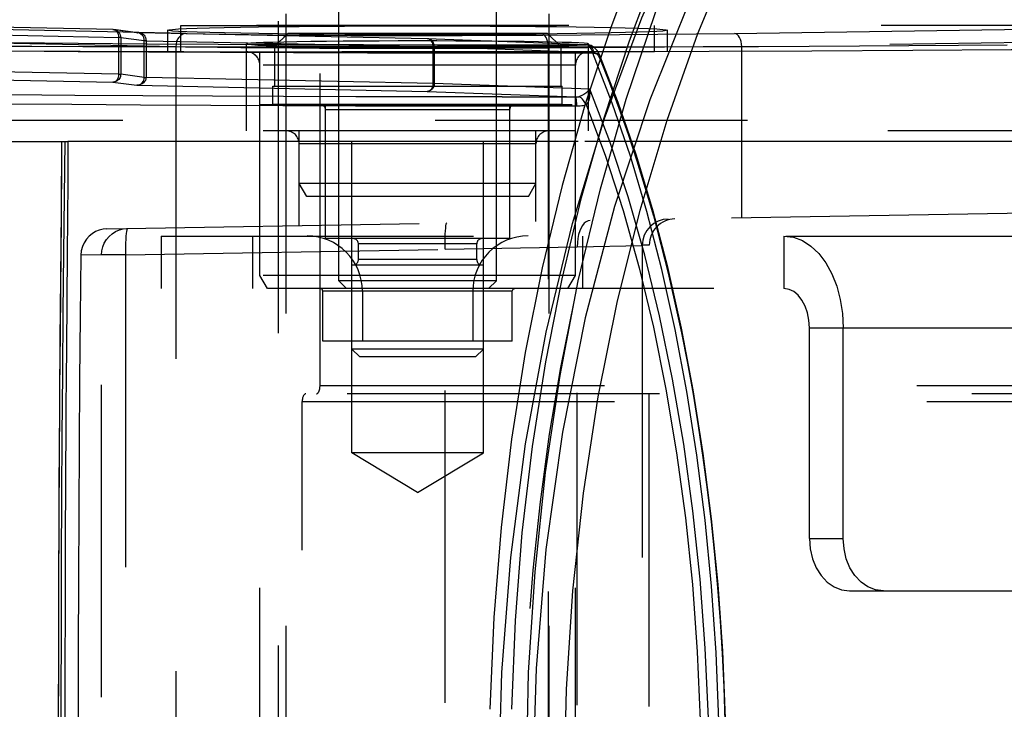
# Model space of a CAD drawing. Header units: inches. Extents: x 0 to 85, y 0 to 55.
# Tile 29 of 115: x 26.4 to 27.9, y 45.2 to 46.2. Entities that reach past the tile are written whole.
import ezdxf

# ---------------------------------------------------------------- set-up
doc = ezdxf.new("R2010")
doc.units = ezdxf.units.IN
doc.header["$LTSCALE"] = 4.675
doc.header["$MEASUREMENT"] = 0
doc.linetypes.add('HIDDEN', pattern=[0.2, 0.1, -0.1])
for name, color, linetype in [('_107103', 7, 'CONTINUOUS'), ('_113409', 7, 'CONTINUOUS'), ('_142005', 7, 'CONTINUOUS'), ('_15875', 7, 'CONTINUOUS'), ('_25203', 7, 'CONTINUOUS'), ('_41865', 7, 'CONTINUOUS'), ('_42433', 7, 'CONTINUOUS'), ('_56254', 7, 'CONTINUOUS'), ('_64327', 7, 'CONTINUOUS'), ('_76191', 7, 'CONTINUOUS'), ('_96709', 7, 'CONTINUOUS'), ('_99949', 7, 'CONTINUOUS')]:
    doc.layers.add(name, color=color, linetype=linetype)

msp = doc.modelspace()

# ---------------------------------------------------------------- linework, layer by layer
at = {"layer": '_107103', "color": 8, "linetype": 'HIDDEN'}
for p, q in [((26.8596, 45.8425), (26.8596, 46.3307)), ((27.0958, 45.8425), (27.0958, 46.3307)), ((26.8714, 45.8307), (26.8596, 45.8425)), ((27.0958, 45.8425), (26.8596, 45.8425)), ((27.084, 45.8307), (26.8714, 45.8307)), ((27.084, 45.8307), (27.0958, 45.8425))]:
    msp.add_line(p, q, dxfattribs=at)
at = {"layer": '_113409', "color": 8, "linetype": 'HIDDEN'}
for p, q in [((26.7834, 46.2126), (26.7634, 46.1929)), ((27.172, 46.2126), (26.7834, 46.2126)), ((27.172, 46.2126), (27.1919, 46.1929)), ((26.7634, 46.1929), (26.7634, 46.1339)), ((27.1919, 46.1929), (26.7634, 46.1929)), ((27.1919, 46.1929), (27.1919, 46.1339)), ((26.7611, 46.1063), (26.7611, 46.1339)), ((26.7611, 46.1339), (27.1942, 46.1339)), ((27.1942, 46.1063), (27.1942, 46.1339)), ((27.1942, 46.1063), (26.7611, 46.1063)), ((26.8399, 45.9055), (26.8399, 46.0984)), ((27.1155, 46.0984), (26.8399, 46.0984)), ((27.1155, 45.9055), (27.1155, 46.0984)), ((27.1155, 45.9055), (26.8399, 45.9055)), ((26.8891, 45.874), (26.8891, 45.8976)), ((27.0662, 45.8976), (26.8891, 45.8976)), ((27.0662, 45.874), (27.0662, 45.8976)), ((27.0662, 45.874), (26.8891, 45.874)), ((26.8792, 45.7402), (26.8792, 45.8661)), ((26.8792, 45.8661), (27.0761, 45.8661)), ((27.0761, 45.7402), (27.0761, 45.8661)), ((26.8911, 45.7283), (26.8792, 45.7402)), ((27.0761, 45.7402), (26.8792, 45.7402)), ((27.0643, 45.7283), (26.8911, 45.7283)), ((27.0643, 45.7283), (27.0761, 45.7402))]:
    msp.add_line(p, q, dxfattribs=at)
for centre, start, end in [((26.832, 46.0984), 0, 90), ((27.1233, 46.0984), 90, 180), ((26.8812, 45.8976), 0, 90), ((27.0741, 45.8976), 90, 180), ((26.8812, 45.874), 270, 360), ((27.0741, 45.874), 180, 270)]:
    msp.add_arc(centre, 0.00787, start, end, dxfattribs=at)
at = {"layer": '_142005', "color": 8, "linetype": 'HIDDEN'}
for p, q in [((28.1391, 46.2244), (24.2218, 46.2244)), ((26.6037, 46.185), (26.6037, 46.2175)), ((26.7396, 46.2226), (26.7695, 46.223)), ((27.3517, 46.185), (27.3517, 46.2175)), ((27.4521, 46.2126), (28.1391, 46.2227)), ((26.6158, 46.1928), (26.271, 46.1999)), ((26.8011, 46.2118), (26.7695, 46.2121)), ((27.1653, 46.2103), (27.4521, 46.2126)), ((28.1517, 46.203), (27.4627, 46.1929)), ((26.6037, 46.185), (27.3517, 46.185)), ((26.6158, 46.1928), (26.6158, 43.9726)), ((26.7218, 46.0669), (26.7218, 46.1969)), ((26.7414, 43.9803), (26.7414, 46.185)), ((27.4627, 46.193), (27.1735, 46.1907)), ((27.1735, 43.9747), (27.1735, 46.1907)), ((27.2139, 43.9803), (27.2139, 46.185)), ((27.2336, 46.0669), (27.2336, 46.1969)), ((27.4627, 45.9367), (27.4627, 46.193)), ((26.0691, 46.0827), (28.1468, 46.0827)), ((28.1489, 46.0669), (26.0722, 46.0669)), ((26.8005, 45.9251), (26.8005, 46.0669)), ((27.1548, 45.9313), (27.1548, 46.0669)), ((28.1529, 46.051), (26.0752, 46.051)), ((26.5126, 45.9201), (28.1588, 45.9488)), ((26.5405, 45.8813), (27.0188, 45.8896)), ((27.0188, 45.8896), (27.2167, 45.8933)), ((27.0188, 44.2757), (27.0188, 45.8896)), ((27.2167, 45.8933), (27.3139, 45.8954)), ((27.2167, 44.272), (27.2167, 45.8933)), ((27.3139, 45.8955), (27.3139, 44.2699)), ((27.3244, 45.8955), (27.3139, 45.8955)), ((27.3244, 44.2698), (27.3244, 45.8956)), ((26.5046, 45.8813), (26.4736, 45.8807)), ((26.5046, 44.2841), (26.5046, 45.8813)), ((26.5405, 45.8813), (26.5046, 45.8813)), ((26.5405, 45.8813), (26.5405, 44.2841))]:
    msp.add_line(p, q, dxfattribs=at)
for points in [[(26.6308, 46.2125), (26.2847, 46.2197), (26.2836, 46.2197), (26.2827, 46.2197), (26.282, 46.2198), (26.2816, 46.2198), (26.2815, 46.2198)], [(26.6036, 46.2175), (26.6055, 46.2182), (26.6108, 46.2188), (26.6197, 46.2194), (26.6319, 46.22), (26.6476, 46.2206), (26.6663, 46.2212), (26.6881, 46.2217), (26.7126, 46.2221), (26.7396, 46.2226)], [(26.6198, 46.2156), (26.6108, 46.2163), (26.6055, 46.2169), (26.6036, 46.2175)], [(26.7695, 46.2121), (26.7403, 46.2125), (26.7133, 46.2129), (26.6887, 46.2134), (26.6668, 46.2139), (26.6479, 46.2145), (26.6322, 46.215), (26.6198, 46.2156)], [(26.7695, 46.223), (26.8004, 46.2233), (26.8338, 46.2236), (26.8685, 46.2238), (26.9043, 46.2239), (26.9406, 46.224), (26.9777, 46.2241)], [(26.9777, 46.2241), (27.0146, 46.224), (27.0508, 46.2239), (27.0865, 46.2238), (27.1211, 46.2236), (27.1543, 46.2233), (27.1858, 46.223), (27.2151, 46.2226), (27.2421, 46.2222), (27.2667, 46.2217), (27.2885, 46.2212), (27.3074, 46.2206), (27.3232, 46.22), (27.3356, 46.2194), (27.3445, 46.2188), (27.3499, 46.2182), (27.3517, 46.2175)], [(27.3517, 46.2175), (27.3499, 46.2169), (27.3446, 46.2163), (27.3357, 46.2156), (27.3234, 46.215), (27.3078, 46.2145), (27.289, 46.2139), (27.2673, 46.2134), (27.2428, 46.2129), (27.2158, 46.2125), (27.1864, 46.2121), (27.1549, 46.2118), (27.1216, 46.2115), (27.0868, 46.2113), (27.051, 46.2111), (27.0147, 46.211), (26.9777, 46.211)], [(26.6308, 46.2125), (26.6279, 46.212), (26.6252, 46.2109), (26.6226, 46.2092), (26.6204, 46.2068), (26.6185, 46.2039), (26.617, 46.2005), (26.6161, 46.1967), (26.6158, 46.1928)], [(26.6308, 46.2125), (26.6596, 46.2119), (26.6908, 46.2114), (26.7245, 46.211), (26.7604, 46.2106)], [(26.9777, 46.2014), (26.9487, 46.2014), (26.9204, 46.2013), (26.8929, 46.2011), (26.8664, 46.2009), (26.8413, 46.2007), (26.818, 46.2004), (26.7967, 46.2001), (26.7776, 46.1997), (26.7611, 46.1993), (26.7472, 46.1989), (26.7362, 46.1984), (26.7282, 46.1979), (26.7234, 46.1974), (26.7217, 46.1969)], [(26.7604, 46.2106), (26.7981, 46.2103), (26.8373, 46.21), (26.8777, 46.2098), (26.919, 46.2097), (26.9608, 46.2096), (27.0027, 46.2096), (27.0445, 46.2097), (27.0858, 46.2099), (27.126, 46.2101), (27.1653, 46.2103)], [(26.9777, 46.211), (26.9407, 46.211), (26.9045, 46.2111), (26.8689, 46.2113), (26.8343, 46.2115), (26.8011, 46.2118)], [(27.2336, 46.1969), (27.2319, 46.1974), (27.2271, 46.1979), (27.2191, 46.1984), (27.2081, 46.1989), (27.1942, 46.1993), (27.1777, 46.1997), (27.1586, 46.2001), (27.1373, 46.2004), (27.114, 46.2007), (27.089, 46.2009), (27.0625, 46.2011), (27.0349, 46.2013), (27.0067, 46.2014), (26.9777, 46.2014)], [(27.1735, 46.1907), (27.1733, 46.1944), (27.1729, 46.198), (27.1721, 46.2013), (27.1712, 46.2043), (27.1699, 46.2068), (27.1685, 46.2087), (27.167, 46.2099), (27.1653, 46.2103)], [(27.4627, 46.193), (27.4624, 46.1968), (27.4618, 46.2004), (27.4609, 46.2037), (27.4596, 46.2066), (27.458, 46.2091), (27.4562, 46.2109), (27.4542, 46.2122), (27.4521, 46.2126)], [(25.7493, 46.1916), (25.8845, 46.1902), (26.0251, 46.1889), (26.1705, 46.1878), (26.3199, 46.1869), (26.4726, 46.1862), (26.6277, 46.1857), (26.7846, 46.1853), (26.9425, 46.1852), (27.1005, 46.1852), (27.258, 46.1855), (27.414, 46.1859), (27.5679, 46.1866), (27.7188, 46.1874), (27.8661, 46.1884), (28.0089, 46.1896), (28.1466, 46.1909)], [(27.86, 46.1949), (27.787, 46.1944), (27.7131, 46.1939), (27.6388, 46.1935), (27.5637, 46.1931), (27.4877, 46.1928), (27.4111, 46.1925), (27.3338, 46.1922), (27.2559, 46.192), (27.1778, 46.1919), (27.0994, 46.1918), (27.0211, 46.1917), (26.9427, 46.1917), (26.8643, 46.1918), (26.7859, 46.1919), (26.7079, 46.192), (26.6302, 46.1922), (26.5532, 46.1924), (26.4767, 46.1927), (26.4003, 46.1931), (26.3245, 46.1934)], [(26.7901, 46.1906), (26.7507, 46.1909), (26.7132, 46.1913), (26.6781, 46.1917), (26.6455, 46.1922), (26.6158, 46.1928)], [(26.7217, 46.1969), (26.7237, 46.1964), (26.7292, 46.1959), (26.7384, 46.1953), (26.7511, 46.1948), (26.7672, 46.1944)], [(26.7672, 46.1944), (26.7862, 46.194), (26.8079, 46.1936), (26.832, 46.1932), (26.8583, 46.193), (26.8865, 46.1927), (26.9159, 46.1926), (26.9462, 46.1925), (26.977, 46.1925), (27.0077, 46.1925), (27.038, 46.1926), (27.0674, 46.1927), (27.0956, 46.193), (27.1221, 46.1932), (27.1464, 46.1936), (27.1683, 46.1939), (27.1876, 46.1944), (27.2039, 46.1948), (27.2167, 46.1953), (27.2261, 46.1958), (27.2317, 46.1964), (27.2336, 46.1969)], [(27.1735, 46.1907), (27.1328, 46.1904), (27.0907, 46.1902), (27.0477, 46.19), (27.0041, 46.19), (26.9602, 46.19), (26.9165, 46.19), (26.8734, 46.1901), (26.8311, 46.1903), (26.7901, 46.1906)], [(27.3526, 45.9347), (27.3451, 45.9339), (27.3379, 45.9316), (27.3314, 45.9281), (27.3256, 45.9234), (27.3207, 45.9175), (27.317, 45.9107), (27.3147, 45.9032), (27.3139, 45.8954)], [(26.5126, 45.9201), (26.5069, 45.9196), (26.5012, 45.9182), (26.4958, 45.916), (26.4906, 45.9129), (26.486, 45.9092), (26.4819, 45.9046), (26.4785, 45.8994), (26.4759, 45.8936), (26.4742, 45.8874), (26.4736, 45.8807)], [(26.5046, 45.8813), (26.5051, 45.8873), (26.5065, 45.8933), (26.5088, 45.8989), (26.512, 45.9042), (26.5159, 45.9089), (26.5205, 45.9129), (26.5257, 45.9161), (26.5313, 45.9185), (26.5372, 45.92), (26.5433, 45.9206)], [(26.5433, 45.9206), (26.5428, 45.9201), (26.5423, 45.9187), (26.5418, 45.9163), (26.5414, 45.9131), (26.5411, 45.9091), (26.5408, 45.9044), (26.5406, 45.8991), (26.5405, 45.8934), (26.5405, 45.8874), (26.5405, 45.8813)], [(27.0188, 45.8896), (27.0188, 45.8958), (27.0188, 45.9017), (27.0189, 45.9072), (27.0191, 45.9123), (27.0193, 45.917), (27.0197, 45.9211), (27.0201, 45.9244), (27.0205, 45.9269), (27.021, 45.9284), (27.0216, 45.929)], [(27.2359, 45.9327), (27.2329, 45.9322), (27.2299, 45.9307), (27.2271, 45.9284), (27.2246, 45.9253), (27.2223, 45.9215), (27.2203, 45.9169), (27.2187, 45.9116), (27.2176, 45.9059), (27.2169, 45.8997), (27.2167, 45.8933)], [(26.4736, 45.8807), (26.4727, 45.7888), (26.4719, 45.6942), (26.4712, 45.5965), (26.4707, 45.4965), (26.4702, 45.3946), (26.4699, 45.2913), (26.4697, 45.1875), (26.4697, 45.0827)]]:
    msp.add_lwpolyline(points, dxfattribs=at)
msp.add_ellipse((27.3635, 45.8956), major_axis=(-0.0003, 0.0394), ratio=0.992262, start_param=0.008863, end_param=1.562208, dxfattribs=at)
at = {"layer": '_15875', "color": 8, "linetype": 'HIDDEN'}
for points in [[(27.4603, 46.6394), (27.4068, 46.5425), (27.3562, 46.4406), (27.3095, 46.3334), (27.2668, 46.2215), (27.2282, 46.1052), (27.1939, 45.985), (27.164, 45.8616), (27.1388, 45.7349), (27.1182, 45.6054), (27.1025, 45.4731), (27.0917, 45.3381), (27.086, 45.2008)], [(27.1185, 45.2008), (27.1241, 45.334), (27.1344, 45.4651), (27.1496, 45.5942), (27.1695, 45.7209), (27.194, 45.8452), (27.2231, 45.9669), (27.2568, 46.0861), (27.2948, 46.2018), (27.3368, 46.3127), (27.3828, 46.4192), (27.4328, 46.5211), (27.4867, 46.6185)]]:
    msp.add_lwpolyline(points, dxfattribs=at)
at = {"layer": '_15875', "color": 7, "linetype": 'Continuous'}
for points in [[(27.1405, 45.1024), (27.1439, 45.2558), (27.1534, 45.4066), (27.1691, 45.5553), (27.1909, 45.7008), (27.2182, 45.8423), (27.2512, 45.98), (27.2899, 46.1144), (27.3338, 46.244), (27.3824, 46.3676), (27.4356, 46.4852), (27.4933, 46.5965)], [(27.1971, 45.0827), (27.2003, 45.2312), (27.2099, 45.3783), (27.2258, 45.5245), (27.248, 45.6686), (27.2765, 45.8101), (27.3109, 45.9483), (27.3512, 46.0826), (27.3973, 46.2124), (27.4488, 46.3371), (27.5057, 46.4561), (27.5673, 46.5686)]]:
    msp.add_lwpolyline(points, dxfattribs=at)
at = {"layer": '_15875', "color": 8, "linetype": 'HIDDEN'}
msp.add_ellipse((28.5539, 45.0827), major_axis=(-0.0251, 2.2047), ratio=0.642739, start_param=0.756465, end_param=1.509878, dxfattribs=at)
at = {"layer": '_25203', "color": 8, "linetype": 'HIDDEN'}
for p, q in [((26.8317, 45.685), (26.8317, 46.3743)), ((26.7695, 43.8937), (26.7695, 46.2717)), ((40.3476, 45.685), (26.8317, 45.685)), ((40.4297, 45.6732), (26.8103, 45.6732)), ((26.805, 44.5039), (26.805, 45.6614)), ((26.805, 45.6614), (40.4502, 45.6614))]:
    msp.add_line(p, q, dxfattribs=at)
for centre, start_param, end_param in [((26.8263, 45.685), -3.141593, -1.570796), ((26.8103, 45.6614), 0, 1.570796)]:
    msp.add_ellipse(centre, major_axis=(0, 0.0118), ratio=0.451237, start_param=start_param, end_param=end_param, dxfattribs=at)
at = {"layer": '_41865', "color": 8, "linetype": 'HIDDEN'}
for p, q in [((26.6233, 46.185), (26.6233, 46.2244)), ((26.6233, 46.2244), (27.332, 46.2244)), ((26.7808, 45.8307), (26.7808, 46.2244)), ((27.1745, 45.8307), (27.1745, 46.2244)), ((27.332, 46.185), (27.332, 46.2244)), ((27.332, 46.185), (26.6233, 46.185)), ((26.7414, 45.8504), (26.7414, 46.1654)), ((27.2139, 46.1654), (26.7414, 46.1654)), ((27.2139, 45.8504), (27.2139, 46.1654)), ((26.7528, 45.8307), (26.7414, 45.8504)), ((27.2139, 45.8504), (26.7414, 45.8504)), ((27.2025, 45.8307), (27.2139, 45.8504)), ((27.2025, 45.8307), (26.7528, 45.8307))]:
    msp.add_line(p, q, dxfattribs=at)
for centre, start, end in [((26.7218, 46.1654), 0, 90), ((27.2336, 46.1654), 90, 180)]:
    msp.add_arc(centre, 0.0197, start, end, dxfattribs=at)
at = {"layer": '_42433', "color": 8, "linetype": 'HIDDEN'}
for p, q in [((26.061, 46.051), (26.4542, 46.051)), ((28.6304, 46.051), (26.4542, 46.051)), ((26.4441, 45.9275), (26.4437, 45.8857)), ((26.4437, 45.8857), (26.4425, 45.7644)), ((26.4534, 45.8836), (26.452, 45.7415)), ((26.4425, 45.7644), (26.4421, 45.7223)), ((26.4421, 45.7223), (26.4418, 45.68)), ((26.4418, 45.68), (26.4415, 45.6375)), ((26.4415, 45.6375), (26.4412, 45.595)), ((26.4412, 45.595), (26.4409, 45.5321)), ((26.4409, 45.5321), (26.4406, 45.4692)), ((26.4406, 45.4692), (26.4403, 45.3982)), ((26.4403, 45.3982), (26.4402, 45.3297)), ((26.4402, 45.3297), (26.44, 45.2584)), ((26.44, 45.2584), (26.4399, 45.1816))]:
    msp.add_line(p, q, dxfattribs=at)
for points in [[(26.4445, 46.051), (26.4441, 45.9474), (26.4432, 45.8462), (26.4423, 45.7544), (26.4416, 45.6662), (26.441, 45.5777), (26.4405, 45.4873), (26.4402, 45.3906), (26.44, 45.2903), (26.4398, 45.187), (26.4398, 45.0826), (26.4398, 44.9783), (26.44, 44.8749), (26.4402, 44.7745), (26.4405, 44.6781), (26.441, 44.588), (26.4416, 44.4994), (26.4423, 44.411), (26.4432, 44.319), (26.4441, 44.2176), (26.4445, 44.1144)], [(26.4447, 46.051), (26.4447, 46.0305), (26.4446, 46.01), (26.4445, 45.9895), (26.4444, 45.9689), (26.4442, 45.9483), (26.4441, 45.9275)], [(26.45, 44.1144), (26.449, 44.2025), (26.4481, 44.2859), (26.4473, 44.3663), (26.4466, 44.4448), (26.446, 44.5204), (26.4456, 44.5935), (26.4451, 44.6713), (26.4448, 44.7538), (26.4445, 44.8371), (26.4443, 44.9269), (26.4442, 45.0232), (26.4442, 45.1223), (26.4443, 45.2186), (26.4445, 45.318), (26.4448, 45.4234), (26.4453, 45.5199), (26.4458, 45.6108), (26.4465, 45.7036), (26.4473, 45.7954), (26.4482, 45.8836), (26.4491, 45.968), (26.45, 46.051)], [(26.4542, 46.051), (26.4541, 45.9915), (26.4538, 45.9357), (26.4534, 45.8836)], [(26.452, 45.7415), (26.4517, 45.6969), (26.4514, 45.653), (26.4511, 45.6094), (26.4508, 45.5657), (26.4506, 45.5214), (26.4504, 45.4762), (26.4502, 45.4297), (26.4501, 45.382), (26.45, 45.3332), (26.4499, 45.2835), (26.4498, 45.2333), (26.4498, 45.1828)]]:
    msp.add_lwpolyline(points, dxfattribs=at)
at = {"layer": '_56254', "color": 8, "linetype": 'HIDDEN'}
for p, q in [((26.5216, 46.2185), (26.2395, 46.2243)), ((26.5568, 46.2138), (26.5216, 46.2185)), ((26.5216, 46.2185), (26.5232, 46.2184)), ((26.5584, 46.2137), (26.5232, 46.2184)), ((26.5232, 46.2184), (26.5236, 46.2183)), ((26.5572, 46.2138), (26.5568, 46.2138)), ((26.5584, 46.2137), (26.5568, 46.2138)), ((26.5591, 46.2137), (26.5578, 46.2138)), ((26.5601, 46.2137), (26.5586, 46.2137)), ((26.5595, 46.2137), (26.5591, 46.2137)), ((26.5622, 46.2136), (26.5624, 46.2136)), ((26.2513, 46.2125), (26.5307, 46.2067)), ((26.5307, 46.1515), (26.5307, 46.2067)), ((26.5334, 46.2067), (26.5307, 46.2067)), ((26.5334, 46.2067), (26.5334, 46.1515)), ((26.5334, 46.2067), (26.5686, 46.202)), ((26.5686, 46.1469), (26.5686, 46.202)), ((26.5712, 46.2018), (26.5712, 46.1467)), ((26.5712, 46.2018), (27.0011, 46.1929)), ((26.9925, 46.2047), (26.992, 46.2047)), ((27.231, 46.1958), (26.992, 46.2047)), ((27.0011, 46.1377), (27.0011, 46.1929)), ((27.0027, 46.1929), (27.0011, 46.1929)), ((27.0027, 46.1929), (27.0027, 46.1377)), ((27.0027, 46.1929), (27.2412, 46.184)), ((27.231, 46.1958), (27.2305, 46.1958)), ((27.2691, 46.1082), (27.2401, 46.183)), ((27.2778, 46.1094), (27.2504, 46.1795)), ((26.5307, 46.1515), (26.2515, 46.1573)), ((26.246, 46.1455), (26.5216, 46.1397)), ((26.5216, 46.1397), (26.5577, 46.135)), ((26.5307, 46.1515), (26.5334, 46.1515)), ((26.5686, 46.1469), (26.5334, 46.1515)), ((26.5686, 46.1469), (26.5712, 46.1469)), ((27.0011, 46.1377), (26.5712, 46.1467)), ((26.5577, 46.135), (26.992, 46.1259)), ((26.992, 46.1259), (27.2145, 46.1176)), ((27.0011, 46.1377), (27.0027, 46.1377)), ((27.2354, 46.129), (27.0027, 46.1377))]:
    msp.add_line(p, q, dxfattribs=at)
for points in [[(25.5464, 46.2164), (25.5808, 46.2146), (25.6221, 46.2128), (25.6705, 46.211), (25.7255, 46.2093), (25.7869, 46.2077), (25.8544, 46.2062), (25.9278, 46.2047), (26.0066, 46.2033), (26.0906, 46.2021), (26.1792, 46.2009), (26.2723, 46.1998), (26.3692, 46.1989), (26.4696, 46.1981), (26.5731, 46.1973), (26.6791, 46.1968), (26.7872, 46.1963), (26.8968, 46.196), (27.0076, 46.1958), (27.1188, 46.1957), (27.2305, 46.1958)], [(26.5307, 46.2067), (26.5305, 46.209), (26.53, 46.2112), (26.5292, 46.2133), (26.5281, 46.2151), (26.5267, 46.2165), (26.5251, 46.2176), (26.5234, 46.2183), (26.5216, 46.2185)], [(26.5236, 46.2183), (26.5241, 46.2182), (26.5263, 46.2175), (26.5284, 46.2163), (26.5302, 46.2147), (26.5316, 46.2128), (26.5326, 46.2108), (26.5332, 46.2087), (26.5334, 46.2067)], [(26.5582, 46.2138), (26.5581, 46.2138), (26.5582, 46.2138), (26.5584, 46.2137)], [(26.5587, 46.2137), (26.5584, 46.2138), (26.5583, 46.2138)], [(26.5686, 46.202), (26.5683, 46.2043), (26.5677, 46.2065), (26.5667, 46.2085), (26.5653, 46.2103), (26.5635, 46.2118), (26.5615, 46.2129), (26.5592, 46.2136), (26.5584, 46.2137)], [(26.992, 46.2047), (26.5608, 46.2137), (26.5596, 46.2137)], [(26.5624, 46.2136), (26.5639, 46.2134), (26.5656, 46.2128), (26.5671, 46.2118), (26.5685, 46.2103), (26.5696, 46.2086), (26.5705, 46.2065), (26.571, 46.2042), (26.5712, 46.2018)], [(27.2401, 46.183), (27.1277, 46.1829), (27.015, 46.183), (26.9029, 46.1832), (26.7918, 46.1835), (26.6823, 46.1839), (26.5748, 46.1845), (26.4698, 46.1852), (26.3678, 46.1861), (26.2692, 46.187), (26.1745, 46.1881), (26.0842, 46.1893), (25.9985, 46.1906), (25.918, 46.1919), (25.843, 46.1934), (25.7738, 46.195), (25.7107, 46.1966), (25.6541, 46.1983), (25.6041, 46.2001), (25.561, 46.2019), (25.5251, 46.2038)], [(26.5686, 46.202), (26.5688, 46.202), (26.5691, 46.202), (26.5695, 46.2019), (26.57, 46.2019), (26.5705, 46.2018), (26.5712, 46.2018)], [(27.0011, 46.1929), (27.0009, 46.1952), (27.0004, 46.1974), (26.9996, 46.1995), (26.9985, 46.2013), (26.9971, 46.2027), (26.9955, 46.2038), (26.9938, 46.2045), (26.992, 46.2047)], [(27.0027, 46.1929), (27.0027, 46.1936), (27.0027, 46.1944), (27.0025, 46.1952), (27.0023, 46.1961), (27.0021, 46.197), (27.0017, 46.1979), (27.0013, 46.1988), (27.0008, 46.1998), (27.0001, 46.2007), (26.9994, 46.2015), (26.9985, 46.2024), (26.9974, 46.2031), (26.9963, 46.2037), (26.995, 46.2042), (26.9936, 46.2046), (26.9925, 46.2047)], [(27.2401, 46.183), (27.2388, 46.1866), (27.2374, 46.1898), (27.2358, 46.1923), (27.2341, 46.1941), (27.2324, 46.1953), (27.2305, 46.1958)], [(27.2412, 46.184), (27.2411, 46.1862), (27.2405, 46.1884), (27.2395, 46.1904), (27.2383, 46.1922), (27.2366, 46.1937), (27.2348, 46.1948), (27.2327, 46.1955), (27.231, 46.1958)], [(27.2504, 46.1795), (27.2487, 46.1832), (27.2463, 46.187), (27.2436, 46.1901), (27.2405, 46.1926), (27.2372, 46.1944), (27.2338, 46.1954), (27.231, 46.1958)], [(27.2412, 46.184), (27.243, 46.1836), (27.2446, 46.1828), (27.2462, 46.1815), (27.2477, 46.1798), (27.249, 46.1776), (27.2502, 46.175)], [(27.2401, 46.183), (27.2426, 46.1833), (27.245, 46.1831), (27.247, 46.1826), (27.2487, 46.1817), (27.2499, 46.1804), (27.2504, 46.1795)], [(27.2504, 46.1795), (27.2507, 46.1788), (27.2508, 46.177), (27.2502, 46.175)], [(27.2502, 46.175), (27.2649, 46.1385), (27.2791, 46.1008), (27.2927, 46.062), (27.3059, 46.0221), (27.3185, 45.9812), (27.3305, 45.9395), (27.3419, 45.8969), (27.3527, 45.8536), (27.3629, 45.8095), (27.3725, 45.7646), (27.3816, 45.7188), (27.39, 45.6724), (27.3977, 45.6253), (27.4048, 45.5777), (27.4112, 45.5297), (27.417, 45.4813), (27.4221, 45.4324), (27.4266, 45.383), (27.4303, 45.3335), (27.4334, 45.2837), (27.4358, 45.2338), (27.4375, 45.1837)], [(26.5334, 46.1515), (26.5332, 46.1498), (26.5329, 46.1482), (26.5323, 46.1466), (26.5315, 46.1451), (26.5305, 46.1438), (26.5292, 46.1425), (26.5278, 46.1415), (26.526, 46.1406), (26.524, 46.14), (26.5216, 46.1397)], [(26.5216, 46.1397), (26.5234, 46.14), (26.5251, 46.1407), (26.5266, 46.1418), (26.528, 46.1432), (26.5291, 46.145), (26.53, 46.147), (26.5305, 46.1492), (26.5307, 46.1515)], [(26.5577, 46.135), (26.56, 46.1353), (26.5621, 46.136), (26.564, 46.1372), (26.5656, 46.1387), (26.5668, 46.1405), (26.5678, 46.1425), (26.5684, 46.1447), (26.5686, 46.1469)], [(26.5712, 46.1467), (26.5709, 46.1445), (26.5702, 46.1424), (26.5691, 46.1405), (26.5675, 46.1387), (26.5655, 46.1372), (26.5632, 46.136), (26.5606, 46.1352), (26.5577, 46.135)], [(25.5483, 46.1251), (25.5816, 46.1233), (25.6219, 46.1215), (25.6692, 46.1197), (25.7231, 46.118), (25.7835, 46.1164), (25.8501, 46.1148), (25.9226, 46.1133), (26.0006, 46.1119), (26.0837, 46.1107), (26.1717, 46.1095), (26.264, 46.1084), (26.3603, 46.1074), (26.4602, 46.1066), (26.563, 46.1058), (26.6684, 46.1052), (26.7759, 46.1048), (26.8849, 46.1044), (26.9949, 46.1042), (27.1056, 46.1041), (27.2162, 46.1042)], [(27.1041, 46.1176), (26.9944, 46.1177), (26.8851, 46.1179), (26.7769, 46.1182), (26.6705, 46.1187), (26.5662, 46.1193), (26.4645, 46.12), (26.366, 46.1209), (26.271, 46.1218), (26.18, 46.1229), (26.0934, 46.1241), (26.0116, 46.1253), (25.935, 46.1267), (25.8639, 46.1282), (25.7987, 46.1297), (25.7396, 46.1313), (25.6871, 46.133), (25.6412, 46.1348), (25.6024, 46.1366), (25.5705, 46.1384)], [(27.0027, 46.1377), (27.0027, 46.1365), (27.0025, 46.1352), (27.0021, 46.1339), (27.0016, 46.1326), (27.001, 46.1314), (27.0003, 46.1303), (26.9993, 46.1292), (26.9982, 46.1281), (26.9969, 46.1273), (26.9954, 46.1266), (26.9938, 46.1261), (26.992, 46.1259)], [(26.992, 46.1259), (26.9938, 46.1262), (26.9955, 46.1269), (26.997, 46.128), (26.9984, 46.1294), (26.9995, 46.1312), (27.0004, 46.1333), (27.0009, 46.1355), (27.0011, 46.1377)], [(27.2354, 46.129), (27.2341, 46.1275), (27.2327, 46.1261), (27.2312, 46.1247), (27.2296, 46.1235), (27.228, 46.1223), (27.2263, 46.1212), (27.2245, 46.1202), (27.2226, 46.1193), (27.2208, 46.1186), (27.2188, 46.118)], [(27.2302, 46.1061), (27.2315, 46.1073), (27.2327, 46.1089), (27.2336, 46.1107), (27.2344, 46.1128), (27.2349, 46.1151), (27.2353, 46.1175), (27.2356, 46.1201), (27.2357, 46.1229), (27.2357, 46.1259), (27.2354, 46.129)], [(27.2354, 44.0363), (27.2653, 44.1147), (27.2927, 44.1974), (27.3176, 44.2846), (27.3399, 44.3757), (27.3594, 44.4702), (27.3761, 44.5676), (27.3898, 44.6676), (27.4006, 44.7696), (27.4083, 44.8731), (27.413, 44.9776), (27.4145, 45.0827), (27.413, 45.1877), (27.4083, 45.2922), (27.4006, 45.3957), (27.3898, 45.4977), (27.3761, 45.5977), (27.3594, 45.6952), (27.3399, 45.7897), (27.3176, 45.8808), (27.2927, 45.968), (27.2653, 46.0507), (27.2354, 46.129)], [(27.1041, 46.1176), (27.2152, 46.1176), (27.2159, 46.1176), (27.2167, 46.1177), (27.2174, 46.1178), (27.2181, 46.1179), (27.2188, 46.118)], [(27.2162, 46.1042), (27.216, 46.108), (27.2157, 46.1113), (27.2154, 46.1139), (27.2151, 46.1159), (27.2148, 46.1171), (27.2145, 46.1176)], [(27.2302, 46.1061), (27.2282, 46.1094), (27.2262, 46.1122), (27.2243, 46.1145), (27.2223, 46.1163), (27.2205, 46.1175), (27.2188, 46.118)], [(27.2162, 46.1042), (27.2187, 46.1042), (27.2212, 46.1044), (27.2235, 46.1047), (27.2258, 46.105), (27.2281, 46.1055), (27.2302, 46.1061)], [(27.2302, 46.1061), (27.2589, 46.0291), (27.2853, 45.9475), (27.3092, 45.8619), (27.3306, 45.7727), (27.3493, 45.6802), (27.3653, 45.585), (27.3785, 45.4874), (27.3889, 45.3879), (27.3963, 45.2869), (27.4007, 45.185), (27.4022, 45.0827), (27.4007, 44.9803), (27.3963, 44.8784), (27.3889, 44.7775), (27.3785, 44.678), (27.3653, 44.5804), (27.3493, 44.4851), (27.3306, 44.3927), (27.3092, 44.3034), (27.2853, 44.2179), (27.2589, 44.1362), (27.2302, 44.0593)], [(27.2401, 43.9824), (27.2692, 44.0571), (27.2961, 44.1364), (27.3209, 44.2195), (27.3432, 44.3061), (27.3632, 44.396), (27.3807, 44.4887), (27.3956, 44.5839), (27.4079, 44.6812), (27.4175, 44.7801), (27.4244, 44.8803), (27.4285, 44.9813), (27.4299, 45.0827), (27.4285, 45.1841), (27.4244, 45.2851), (27.4175, 45.3853), (27.4079, 45.4842), (27.3956, 45.5814), (27.3807, 45.6766), (27.3632, 45.7693), (27.3432, 45.8592), (27.3209, 45.9459), (27.2961, 46.0289), (27.2691, 46.1082)], [(27.2504, 43.9858), (27.2778, 44.0561), (27.3052, 44.1356), (27.3302, 44.2192), (27.353, 44.3068), (27.3733, 44.3978), (27.3909, 44.4912), (27.4059, 44.5864), (27.4181, 44.6833), (27.4277, 44.782), (27.4346, 44.8825), (27.4387, 44.984), (27.44, 45.0858), (27.4385, 45.1872), (27.4343, 45.2877), (27.4273, 45.3875), (27.4176, 45.4861), (27.4052, 45.5836), (27.3901, 45.6791), (27.3725, 45.7714), (27.3525, 45.8606), (27.33, 45.9468), (27.3051, 46.03), (27.2778, 46.1094)]]:
    msp.add_lwpolyline(points, dxfattribs=at)
at = {"layer": '_64327', "color": 8, "linetype": 'HIDDEN'}
for p, q in [((26.8792, 45.5846), (26.8792, 46.2539)), ((27.0761, 45.5846), (27.0761, 46.2539)), ((26.7808, 43.9232), (26.7808, 46.2421)), ((27.1745, 43.9232), (27.1745, 46.2421)), ((26.9777, 45.5255), (26.8792, 45.5846)), ((27.0761, 45.5846), (26.8792, 45.5846)), ((26.9777, 45.5255), (27.0761, 45.5846))]:
    msp.add_line(p, q, dxfattribs=at)
at = {"layer": '_76191', "color": 8, "linetype": 'HIDDEN'}
for points in [[(27.0993, 45.0827), (27.1038, 45.2561), (27.1172, 45.4283), (27.1394, 45.5984), (27.1703, 45.7653), (27.2097, 45.9279), (27.2574, 46.0851), (27.3132, 46.2359), (27.3765, 46.3795), (27.447, 46.5143), (27.5247, 46.6409)], [(27.5333, 46.5433), (27.4557, 46.4089), (27.3863, 46.2657), (27.325, 46.1133), (27.2723, 45.9534), (27.2287, 45.787), (27.1944, 45.6155), (27.1698, 45.4401), (27.1549, 45.262), (27.15, 45.0827), (27.1549, 44.9033), (27.1698, 44.7253), (27.1944, 44.5499), (27.2287, 44.3784), (27.2723, 44.212), (27.325, 44.0521), (27.3863, 43.8996), (27.4557, 43.7565), (27.5333, 43.622)]]:
    msp.add_lwpolyline(points, dxfattribs=at)
at = {"layer": '_96709', "color": 8, "linetype": 'HIDDEN'}
for p, q in [((26.7414, 46.0669), (26.7414, 46.1063)), ((26.7414, 46.1063), (27.2139, 46.1063)), ((26.8399, 45.9685), (26.8399, 46.1063)), ((27.1155, 45.9685), (27.1155, 46.1063)), ((27.2139, 46.0669), (27.2139, 46.1063)), ((27.2139, 46.0669), (26.7414, 46.0669)), ((26.8005, 45.9882), (26.8005, 46.0472)), ((27.1548, 46.0472), (26.8005, 46.0472)), ((27.1548, 45.9882), (27.1548, 46.0472)), ((26.8119, 45.9685), (26.8005, 45.9882)), ((27.1548, 45.9882), (26.8005, 45.9882)), ((27.1435, 45.9685), (27.1548, 45.9882)), ((27.1435, 45.9685), (26.8119, 45.9685))]:
    msp.add_line(p, q, dxfattribs=at)
for centre, start, end in [((26.7808, 46.0472), 0, 90), ((27.1745, 46.0472), 90, 180)]:
    msp.add_arc(centre, 0.0197, start, end, dxfattribs=at)
at = {"layer": '_99949', "color": 8, "linetype": 'HIDDEN'}
for p, q in [((26.5938, 45.9094), (26.5938, 45.8307)), ((26.5938, 45.9094), (41.4459, 45.9094)), ((26.7309, 45.8307), (26.7309, 45.9094)), ((27.2244, 45.9094), (27.2244, 45.8307)), ((27.526, 45.9094), (27.526, 45.8307)), ((41.4459, 45.8307), (26.5938, 45.8307)), ((26.8348, 45.8296), (26.832, 45.8307)), ((27.1206, 45.8296), (27.1233, 45.8307)), ((26.8359, 45.8268), (26.8348, 45.8296)), ((26.8359, 45.752), (26.8359, 45.8268)), ((27.1194, 45.8268), (26.8359, 45.8268)), ((26.895, 45.8268), (26.895, 45.752)), ((27.0603, 45.8268), (27.0603, 45.752)), ((27.1194, 45.8268), (27.1206, 45.8296)), ((27.1194, 45.752), (27.1194, 45.8268)), ((27.564, 45.4567), (27.564, 45.7717)), ((27.564, 45.7717), (41.0957, 45.7717)), ((27.6146, 45.4567), (27.6146, 45.7717)), ((27.1194, 45.752), (26.8359, 45.752)), ((27.564, 45.4567), (27.6146, 45.4567)), ((27.6243, 45.378), (28.4289, 45.378))]:
    msp.add_line(p, q, dxfattribs=at)
for points in [[(27.526, 45.9094), (27.5401, 45.9077), (27.5535, 45.9027), (27.5663, 45.8943), (27.5781, 45.8831), (27.5886, 45.8691), (27.5976, 45.8527), (27.6049, 45.8343), (27.6102, 45.8144), (27.6134, 45.7936), (27.6146, 45.7717)], [(27.564, 45.7717), (27.5631, 45.7835), (27.561, 45.7944), (27.5575, 45.8045), (27.5528, 45.8134), (27.5471, 45.8207), (27.5406, 45.8261), (27.5336, 45.8294), (27.526, 45.8307)], [(27.564, 45.4567), (27.5652, 45.4409), (27.5686, 45.4263), (27.5742, 45.4128), (27.5816, 45.401), (27.5907, 45.3913), (27.601, 45.384), (27.6122, 45.3796), (27.6243, 45.378)], [(27.6749, 45.378), (27.6628, 45.3796), (27.6516, 45.384), (27.6413, 45.3913), (27.6322, 45.401), (27.6248, 45.4128), (27.6192, 45.4263), (27.6159, 45.4409), (27.6146, 45.4567)]]:
    msp.add_lwpolyline(points, dxfattribs=at)
for centre, start, end in [((26.8123, 45.8268), 0, 90), ((27.143, 45.8268), 90, 180)]:
    msp.add_arc(centre, 0.0827, start, end, dxfattribs=at)

doc.saveas('drawing.dxf')
